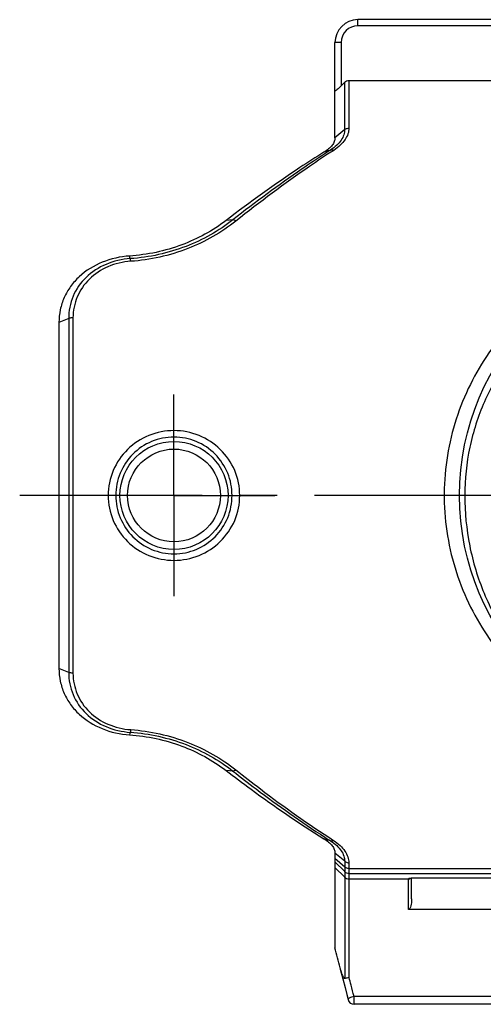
# Model space of a CAD drawing. Header units: millimetres. Extents: x 0 to 1000, y 0 to 1000.
# Tile 1 of 3: x 410 to 470, y 386 to 515. Entities that reach past the tile are written whole.
import ezdxf

# ---------------------------------------------------------------- set-up
doc = ezdxf.new("R2010")
doc.units = ezdxf.units.MM
doc.header["$LTSCALE"] = 65.185185
doc.linetypes.add('CENTER', pattern=[0.6, 0.375, -0.075, 0.075, -0.075])
for name, color, linetype in [('ACHSEN_S', 7, 'CONTINUOUS'), ('FASEN', 7, 'CONTINUOUS'), ('KOERPER', 7, 'CONTINUOUS'), ('KONST.EL_MIT_GEO', 7, 'CONTINUOUS')]:
    doc.layers.add(name, color=color, linetype=linetype)

msp = doc.modelspace()

# ---------------------------------------------------------------- linework, layer by layer
at = {"layer": 'ACHSEN_S', "color": 40, "linetype": 'CENTER'}
msp.add_line((590.12, 452.71), (409.88, 452.71), dxfattribs=at)
at = {"layer": 'FASEN', "color": 7, "linetype": 'Continuous'}
for p, q in [((415, 475.27), (415, 430.14)), ((451, 406.04), (451, 393.66))]:
    msp.add_line(p, q, dxfattribs=at)
for points, knots in [([(451, 499.37), (451, 499.21), (450.93, 498.87), (450.64, 498.38), (450.16, 497.9), (449.76, 497.63), (449.54, 497.51)], [0, 0, 0, 0, 0.193347, 0.417486, 0.684799, 1, 1, 1, 1]), ([(449.54, 497.51), (448.49, 496.85), (444.13, 494.04), (439.92, 491), (436.79, 488.6)], [0, 0, 0, 0, 0.238276, 1, 1, 1, 1]), ([(436.79, 488.6), (435.05, 487.26), (431.02, 485.07), (426.53, 484.11), (424.22, 483.96)], [0, 0, 0, 0, 0.485748, 1, 1, 1, 1]), ([(424.22, 483.96), (423, 483.88), (420.61, 483.35), (418.02, 481.76), (416.48, 480.03), (415.63, 478.56), (415.12, 476.96), (415, 475.84), (415, 475.27)], [0, 0, 0, 0, 0.263161, 0.516555, 0.638892, 0.759214, 0.87909, 1, 1, 1, 1]), ([(415, 430.14), (415, 429.58), (415.11, 428.46), (415.63, 426.85), (416.48, 425.38), (418.02, 423.65), (420.61, 422.06), (422.99, 421.54), (424.22, 421.46)], [0, 0, 0, 0, 0.120888, 0.240738, 0.361099, 0.48339, 0.736578, 1, 1, 1, 1]), ([(424.22, 421.46), (426.53, 421.31), (431.01, 420.35), (435.04, 418.15), (436.79, 416.82)], [0, 0, 0, 0, 0.513409, 1, 1, 1, 1]), ([(436.79, 416.82), (437.87, 415.99), (442.01, 412.87), (446.29, 409.94), (449.54, 407.91)], [0, 0, 0, 0, 0.262301, 1, 1, 1, 1]), ([(449.54, 407.91), (449.76, 407.78), (450.16, 407.51), (450.64, 407.04), (450.93, 406.55), (451, 406.2), (451, 406.04)], [0, 0, 0, 0, 0.315209, 0.582513, 0.806652, 1, 1, 1, 1])]:
    msp.add_open_spline(points, degree=3, knots=knots, dxfattribs=at)
at = {"layer": 'KOERPER', "color": 40, "linetype": 'CENTER'}
for q in [(430, 465.87), (416.84, 452.71), (430, 439.55), (443.16, 452.71)]:
    msp.add_line((430, 452.71), q, dxfattribs=at)
at = {"layer": 'KONST.EL_MIT_GEO', "color": 7, "linetype": 'Continuous'}
for p, q in [((454, 514.02), (454, 514.81)), ((474.96, 514.81), (454, 514.81)), ((474.96, 514.02), (454, 514.02)), ((451, 499.37), (451, 511.81)), ((451.8, 511.82), (451.8, 506.17)), ((452.27, 506.65), (451.8, 506.17)), ((452.27, 500.46), (452.27, 506.65)), ((452.83, 506.89), (452.83, 500.65)), ((452.83, 506.89), (474.95, 506.89)), ((452.27, 500.46), (451, 499.37)), ((450.44, 497.79), (449.54, 497.51)), ((437.69, 488.68), (436.79, 488.6)), ((424.31, 483.62), (424.22, 483.96)), ((416.27, 475.8), (415, 475.27)), ((416.27, 475.8), (416.27, 429.62)), ((416.83, 475.89), (416.83, 429.52)), ((473.1, 452.71), (467.25, 452.71)), ((416.27, 429.62), (415, 430.14)), ((424.31, 421.8), (424.22, 421.46)), ((437.69, 416.74), (436.79, 416.82)), ((450.44, 407.62), (449.54, 407.91)), ((452.27, 404.96), (451, 406.04)), ((452.27, 404.21), (451, 405.31)), ((452.27, 403.61), (451, 404.87)), ((452.27, 404.96), (452.27, 389.7)), ((452.27, 402.9), (451, 404.16)), ((452.83, 404.77), (452.83, 389.79)), ((452.83, 404.01), (547.17, 404.01)), ((452.83, 403.38), (547.17, 403.38)), ((452.83, 402.66), (460.6, 402.66)), ((460.6, 398.68), (460.6, 402.71)), ((461, 400.06), (461, 402.78)), ((461.42, 402.79), (461.5, 402.79)), ((461.5, 402.79), (461.5, 402.79)), ((473.4, 398.68), (460.6, 398.68)), ((451.7, 390.88), (452.04, 389.61)), ((452.04, 389.61), (452.32, 388.48)), ((452.32, 388.48), (452.54, 387.59)), ((452.54, 387.59), (452.71, 386.9)), ((475.51, 387.32), (453.49, 387.32)), ((453.49, 386.29), (453.49, 387.32)), ((475.51, 386.29), (453.49, 386.29))]:
    msp.add_line(p, q, dxfattribs=at)
for points in [[(460.75, 402.75), (460.75, 402.75), (460.75, 402.75), (460.75, 402.75), (460.75, 402.75), (460.76, 402.75), (460.77, 402.75), (460.78, 402.75), (460.79, 402.76), (460.81, 402.76), (460.82, 402.76), (460.84, 402.76), (460.86, 402.77), (460.89, 402.77), (460.91, 402.77), (460.94, 402.77), (460.97, 402.77), (461, 402.78), (461.03, 402.78), (461.06, 402.78), (461.1, 402.78), (461.13, 402.78), (461.17, 402.78), (461.21, 402.79), (461.25, 402.79), (461.29, 402.79), (461.33, 402.79), (461.38, 402.79), (461.42, 402.79)], [(461.5, 402.79), (472.56, 402.79)]]:
    msp.add_lwpolyline(points, dxfattribs=at)
for centre, radius in [((500, 452.71), 32.75), ((430, 452.71), 7.05), ((430, 452.71), 6.05)]:
    msp.add_circle(centre, radius, dxfattribs=at)
for centre, radius, start, end in [((454, 511.81), 3, 90, 180), ((454, 511.82), 2.2, 90.0004, 179.9996), ((523.59, 383.42), 135.77, 122.604, 122.9888), ((523.59, 521.99), 135.77, 237.0114, 237.3959), ((452.83, 404.18), 0.801, 225.133, 270.0212), ((452.83, 403.46), 0.801, 225.133, 270.0212), ((197.14, 327.98), 262.22, 13.9186, 14.5064), ((463.82, 394.06), 12.53, 193.9048, 194.7167), ((256.96, 336.21), 203.07, 15.0122, 15.299), ((271.71, 340.15), 187.8, 14.5466, 15.0158), ((453.49, 387.09), 0.8, 193.6534, 270)]:
    msp.add_arc(centre, radius, start, end, dxfattribs=at)
for points, knots in [([(451.8, 511.82), (451.7, 511.82), (451.55, 511.82), (451.36, 511.82), (451.24, 511.82), (451.14, 511.81), (451.08, 511.81), (451.04, 511.81), (451.02, 511.81), (451.01, 511.81), (451, 511.81), (451, 511.81)], [0, 0, 0, 0, 0.382504, 0.555264, 0.706681, 0.831028, 0.923425, 0.956514, 0.980381, 0.994876, 1, 1, 1, 1]), ([(452.27, 506.65), (452.34, 506.73), (452.51, 506.85), (452.73, 506.89), (452.83, 506.89)], [0, 0, 0, 0, 0.500086, 1, 1, 1, 1]), ([(451.8, 506.17), (451.72, 506.08), (451.55, 505.91), (451.34, 505.72), (451.2, 505.61), (451.13, 505.56), (451.09, 505.54), (451.05, 505.52), (451.02, 505.52), (451, 505.52), (451, 505.54), (451, 505.54)], [0, 0, 0, 0, 0.344931, 0.665527, 0.801273, 0.858261, 0.905631, 0.941865, 0.966535, 0.982644, 1, 1, 1, 1]), ([(452.27, 500.46), (452.27, 500.23), (452.18, 499.73), (451.82, 499.03), (451.23, 498.36), (450.72, 497.97), (450.44, 497.79)], [0, 0, 0, 0, 0.206461, 0.436372, 0.699484, 1, 1, 1, 1]), ([(452.83, 500.65), (452.82, 500.4), (452.72, 499.86), (452.32, 499.1), (451.68, 498.37), (451.14, 497.95), (450.84, 497.75)], [0, 0, 0, 0, 0.208622, 0.439968, 0.702539, 1, 1, 1, 1]), ([(452.27, 500.46), (452.3, 500.49), (452.47, 500.6), (452.68, 500.65), (452.83, 500.65)], [0, 0, 0, 0, 0.239636, 1, 1, 1, 1]), ([(450.84, 497.75), (449.78, 497.07), (445.41, 494.15), (441.2, 491), (438.08, 488.52)], [0, 0, 0, 0, 0.240709, 1, 1, 1, 1]), ([(450.44, 497.79), (450.47, 497.81), (450.54, 497.83), (450.64, 497.83), (450.74, 497.8), (450.8, 497.77), (450.84, 497.75)], [0, 0, 0, 0, 0.269356, 0.504121, 0.738621, 1, 1, 1, 1]), ([(449.67, 497.3), (448.67, 496.65), (444.58, 493.92), (440.62, 490.99), (437.69, 488.68)], [0, 0, 0, 0, 0.241511, 1, 1, 1, 1]), ([(437.69, 488.68), (435.85, 487.23), (431.57, 484.84), (426.79, 483.78), (424.31, 483.62)], [0, 0, 0, 0, 0.485811, 1, 1, 1, 1]), ([(438.08, 488.52), (436.2, 487.02), (431.82, 484.54), (426.9, 483.44), (424.36, 483.27)], [0, 0, 0, 0, 0.485851, 1, 1, 1, 1]), ([(438.08, 488.52), (438.01, 488.57), (437.89, 488.65), (437.75, 488.68), (437.69, 488.68)], [0, 0, 0, 0, 0.570109, 1, 1, 1, 1]), ([(424.31, 483.62), (423.23, 483.55), (421.12, 483.06), (418.43, 481.34), (416.65, 478.8), (416.26, 476.79), (416.27, 475.8)], [0, 0, 0, 0, 0.264011, 0.517059, 0.759608, 1, 1, 1, 1]), ([(424.36, 483.27), (423.35, 483.2), (421.36, 482.74), (418.86, 481.11), (417.21, 478.71), (416.84, 476.82), (416.83, 475.89)], [0, 0, 0, 0, 0.263625, 0.516444, 0.759178, 1, 1, 1, 1]), ([(424.36, 483.27), (424.35, 483.35), (424.34, 483.46), (424.33, 483.58), (424.31, 483.62)], [0, 0, 0, 0, 0.650558, 1, 1, 1, 1]), ([(500, 483.96), (497.89, 483.96), (493.68, 483.55), (487.64, 481.76), (482.12, 478.89), (477.3, 475.06), (473.31, 470.38), (470.29, 464.99), (468.37, 459.01), (467.93, 454.82), (467.93, 452.71)], [0, 0, 0, 0, 0.127541, 0.253806, 0.378207, 0.501096, 0.623583, 0.747094, 0.87266, 1, 1, 1, 1]), ([(416.83, 475.89), (416.78, 475.89), (416.59, 475.89), (416.39, 475.85), (416.27, 475.8)], [0, 0, 0, 0, 0.271233, 1, 1, 1, 1]), ([(473.68, 474.61), (471.56, 472.24), (467.93, 466.8), (465.07, 457.34), (465.18, 447.38), (468.24, 437.99), (473.78, 430.02), (481.26, 423.94), (490.2, 420.05), (496.72, 419.16), (500, 419.16)], [0, 0, 0, 0, 0.123278, 0.249577, 0.377432, 0.503553, 0.626666, 0.748651, 0.872695, 1, 1, 1, 1]), ([(438.58, 452.71), (438.58, 453.82), (438.13, 456.06), (436.2, 458.87), (433.35, 460.74), (430, 461.39), (426.65, 460.74), (423.8, 458.87), (421.87, 456.06), (421.42, 453.82), (421.42, 452.71)], [0, 0, 0, 0, 0.12508, 0.249956, 0.374858, 0.5, 0.625142, 0.750044, 0.87492, 1, 1, 1, 1]), ([(437.58, 452.71), (437.58, 453.7), (437.19, 455.7), (435.51, 458.23), (432.99, 459.93), (430, 460.53), (427.01, 459.93), (424.49, 458.23), (422.81, 455.7), (422.42, 453.7), (422.42, 452.71)], [0, 0, 0, 0, 0.125153, 0.250013, 0.374862, 0.5, 0.625138, 0.749987, 0.874848, 1, 1, 1, 1]), ([(421.42, 452.71), (421.42, 451.6), (421.87, 449.36), (423.8, 446.54), (426.65, 444.68), (430, 444.02), (433.35, 444.68), (436.2, 446.54), (438.13, 449.36), (438.58, 451.6), (438.58, 452.71)], [0, 0, 0, 0, 0.125082, 0.249957, 0.374859, 0.5, 0.625141, 0.750042, 0.874917, 1, 1, 1, 1]), ([(422.42, 452.71), (422.42, 451.72), (422.81, 449.72), (424.49, 447.19), (427.01, 445.49), (430, 444.89), (432.99, 445.49), (435.51, 447.19), (437.19, 449.72), (437.58, 451.72), (437.58, 452.71)], [0, 0, 0, 0, 0.125155, 0.250015, 0.374863, 0.5, 0.625137, 0.749985, 0.874844, 1, 1, 1, 1]), ([(467.93, 452.71), (467.93, 450.51), (468.36, 446.14), (470.24, 439.91), (473.24, 434.27), (477.18, 429.41), (481.94, 425.44), (487.42, 422.42), (493.51, 420.5), (497.82, 420.05), (500, 420.05)], [0, 0, 0, 0, 0.129705, 0.257407, 0.382146, 0.504234, 0.624958, 0.746379, 0.871064, 1, 1, 1, 1]), ([(416.27, 429.62), (416.26, 428.63), (416.65, 426.62), (418.43, 424.07), (421.12, 422.35), (423.23, 421.87), (424.31, 421.79)], [0, 0, 0, 0, 0.240367, 0.482887, 0.735954, 1, 1, 1, 1]), ([(416.83, 429.52), (416.78, 429.52), (416.59, 429.53), (416.39, 429.56), (416.27, 429.62)], [0, 0, 0, 0, 0.271447, 1, 1, 1, 1]), ([(416.83, 429.52), (416.84, 428.59), (417.21, 426.71), (418.86, 424.31), (421.36, 422.67), (423.35, 422.21), (424.36, 422.14)], [0, 0, 0, 0, 0.240798, 0.483503, 0.736339, 1, 1, 1, 1]), ([(424.36, 422.14), (424.35, 422.07), (424.34, 421.95), (424.33, 421.83), (424.31, 421.8)], [0, 0, 0, 0, 0.650641, 1, 1, 1, 1]), ([(424.31, 421.8), (426.79, 421.63), (431.57, 420.58), (435.85, 418.18), (437.69, 416.74)], [0, 0, 0, 0, 0.51419, 1, 1, 1, 1]), ([(424.36, 422.14), (426.9, 421.97), (431.82, 420.87), (436.2, 418.39), (438.08, 416.89)], [0, 0, 0, 0, 0.514149, 1, 1, 1, 1]), ([(438.08, 416.89), (438.01, 416.84), (437.89, 416.77), (437.75, 416.73), (437.69, 416.74)], [0, 0, 0, 0, 0.570114, 1, 1, 1, 1]), ([(437.69, 416.74), (438.68, 415.95), (442.58, 412.95), (446.61, 410.1), (449.67, 408.11)], [0, 0, 0, 0, 0.258168, 1, 1, 1, 1]), ([(438.08, 416.89), (439.14, 416.05), (443.26, 412.83), (447.54, 409.8), (450.79, 407.69)], [0, 0, 0, 0, 0.258868, 1, 1, 1, 1]), ([(450.44, 407.62), (450.49, 407.61), (450.61, 407.61), (450.73, 407.66), (450.79, 407.69)], [0, 0, 0, 0, 0.43473, 1, 1, 1, 1]), ([(450.44, 407.62), (450.72, 407.44), (451.23, 407.06), (451.82, 406.39), (452.18, 405.68), (452.27, 405.19), (452.27, 404.96)], [0, 0, 0, 0, 0.300367, 0.56353, 0.793483, 1, 1, 1, 1]), ([(450.79, 407.69), (451.1, 407.49), (451.65, 407.07), (452.31, 406.34), (452.72, 405.56), (452.82, 405.02), (452.83, 404.77)], [0, 0, 0, 0, 0.297871, 0.560689, 0.791865, 1, 1, 1, 1]), ([(452.27, 404.96), (452.3, 404.93), (452.47, 404.82), (452.68, 404.76), (452.83, 404.77)], [0, 0, 0, 0, 0.239975, 1, 1, 1, 1]), ([(452.83, 404.01), (452.78, 404.01), (452.58, 404.03), (452.38, 404.11), (452.27, 404.21)], [0, 0, 0, 0, 0.25742, 1, 1, 1, 1]), ([(460.6, 402.71), (460.6, 402.72), (460.65, 402.74), (460.71, 402.75), (460.84, 402.77), (460.93, 402.77), (460.99, 402.78)], [0, 0, 0, 0, 0.080894, 0.278773, 0.590508, 1, 1, 1, 1]), ([(460.99, 402.78), (461.02, 402.78), (461.2, 402.79), (461.37, 402.79), (461.5, 402.79)], [0, 0, 0, 0, 0.229027, 1, 1, 1, 1]), ([(461, 400.06), (461, 399.94), (460.99, 399.7), (460.95, 399.34), (460.87, 399.03), (460.78, 398.8), (460.67, 398.68), (460.6, 398.68)], [0, 0, 0, 0, 0.2383, 0.483773, 0.736684, 0.866966, 1, 1, 1, 1]), ([(451.7, 390.88), (451.74, 390.77), (451.8, 390.53), (451.91, 390.2), (452.02, 389.93), (452.13, 389.76), (452.22, 389.69), (452.27, 389.7)], [0, 0, 0, 0, 0.268212, 0.530931, 0.78332, 0.900715, 1, 1, 1, 1]), ([(452.27, 389.7), (452.31, 389.71), (452.49, 389.74), (452.68, 389.77), (452.83, 389.79)], [0, 0, 0, 0, 0.215802, 1, 1, 1, 1]), ([(453.49, 387.32), (453.38, 387.3), (453.19, 387.24), (452.97, 387.15), (452.83, 387.07), (452.75, 387.01), (452.7, 386.94), (452.71, 386.9)], [0, 0, 0, 0, 0.352114, 0.659642, 0.782684, 0.880207, 1, 1, 1, 1])]:
    msp.add_open_spline(points, degree=3, knots=knots, dxfattribs=at)
for points in [[(460.6, 402.66), (460.7, 402.66), (460.8, 402.7), (460.87, 402.77)], [(460.6, 402.71), (460.66, 402.71), (460.72, 402.73), (460.78, 402.75)]]:
    msp.add_open_spline(points, degree=3, dxfattribs=at)

doc.saveas('drawing.dxf')
